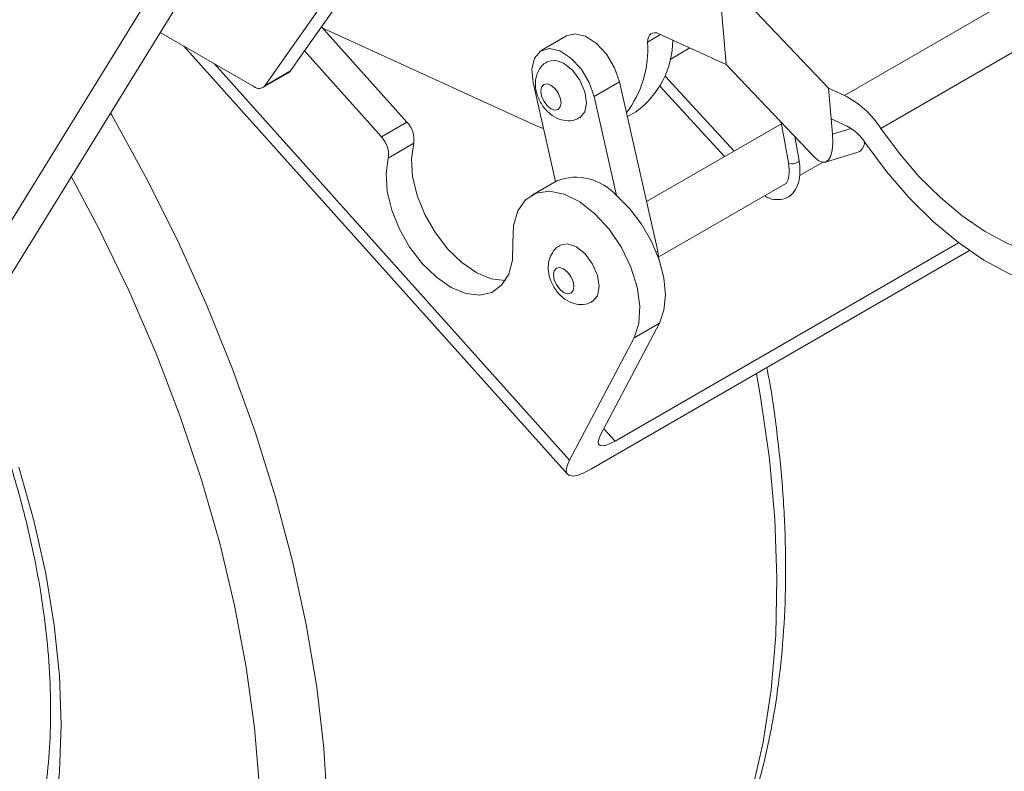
# Model space of a CAD drawing. Header units: inches. Extents: x 0.6 to 16.3, y 0.2 to 11.5.
# Tile 17 of 20: x 13.1 to 14.5, y 7.5 to 8.5. Entities that reach past the tile are written whole.
import ezdxf

# ---------------------------------------------------------------- set-up
doc = ezdxf.new("R2010")
doc.units = ezdxf.units.IN
doc.header["$MEASUREMENT"] = 0

msp = doc.modelspace()

# ---------------------------------------------------------------- linework, layer by layer
at = {"color": 7, "linetype": 'Continuous', "lineweight": 15}
for p, q in [((14.28275516, 8.4006134), (14.98986194, 8.80881746)), ((14.3333295, 8.35486941), (15.04043628, 8.76307346)), ((12.7316613, 7.51400178), (13.42120909, 8.63259438)), ((12.66095063, 7.47318137), (13.35049842, 8.59177398)), ((13.53266534, 8.46234426), (13.60773395, 8.56915343)), ((14.10743107, 8.57186995), (14.26055738, 8.41073375)), ((14.11851799, 8.44365945), (14.10743107, 8.57186995)), ((13.57237861, 8.54874323), (13.477788, 8.41415776)), ((13.67485691, 8.36355059), (13.55624478, 8.49589357)), ((13.33210652, 8.48805113), (13.46247869, 8.41278888)), ((13.55797808, 8.49395961), (13.85108596, 8.36032668)), ((13.89681972, 8.48321186), (13.86146438, 8.46280166)), ((14.02742818, 8.48518886), (14.00936791, 8.47476289)), ((14.0251961, 8.48620651), (14.11851799, 8.44365945)), ((13.3651941, 8.46895008), (13.89802756, 7.87443444)), ((13.51314334, 8.43456796), (13.53266534, 8.46234426)), ((13.63950157, 8.34314039), (13.53266534, 8.46234426)), ((14.04057711, 8.45073432), (14.0681222, 8.46663576)), ((13.40713762, 8.4447366), (13.90084569, 7.89387561)), ((14.24022093, 8.31559035), (14.11851799, 8.44365945)), ((13.47497768, 8.41155118), (13.51033302, 8.43196138)), ((13.477788, 8.41415776), (13.51314334, 8.43456796)), ((14.12974048, 8.32344162), (14.03363897, 8.42757991)), ((13.8503815, 8.41844594), (13.88140626, 8.28111488)), ((13.93504218, 8.39890128), (13.97039752, 8.41931148)), ((13.98010483, 8.37634212), (13.97039752, 8.41931148)), ((14.02671248, 8.41296763), (14.11642373, 8.31575402)), ((13.9660797, 8.26151376), (13.93504218, 8.39890128)), ((14.26055738, 8.41073375), (14.26425302, 8.36799692)), ((14.28275516, 8.4006134), (14.26055738, 8.41073375)), ((14.02343053, 8.18456097), (13.98010483, 8.37634212)), ((13.98127401, 8.37116673), (13.99295295, 8.37790883)), ((13.63950157, 8.34314039), (13.67485691, 8.36355059)), ((14.1953311, 8.36130627), (14.00794042, 8.25312793)), ((14.19499694, 8.36317996), (14.20497257, 8.30724472)), ((14.2864508, 8.35787657), (14.26425302, 8.36799692)), ((14.26610084, 8.3466285), (14.26425302, 8.36799692)), ((14.26610084, 8.3466285), (14.29239351, 8.35458703)), ((13.68442847, 8.33410114), (13.64907313, 8.31369094)), ((14.21973956, 8.3098783), (14.21375373, 8.34344202)), ((14.25640564, 8.30791199), (14.30165479, 8.32160845)), ((14.20496292, 8.30731318), (14.20497257, 8.30724472)), ((14.22059811, 8.28929241), (14.25246953, 8.30769139)), ((13.88324993, 8.28217921), (13.84789459, 8.26176901)), ((14.0248507, 8.17628984), (14.20216239, 8.2786497)), ((14.44134304, 8.19602288), (13.96408546, 7.92050794)), ((13.93146598, 7.8819267), (14.45652549, 8.18503711)), ((14.0212811, 8.18332013), (14.02343053, 8.18456097)), ((14.02515901, 8.17288981), (14.02343053, 8.18456097)), ((13.94367193, 7.92847388), (14.0258519, 8.08454265)), ((13.99049656, 8.06413245), (14.0258519, 8.08454265)), ((13.90084569, 7.89387561), (13.99049656, 8.06413245)), ((13.94858448, 7.93780335), (13.96408546, 7.92050794))]:
    msp.add_line(p, q, dxfattribs=at)
at = {"color": 7, "linetype": 'Continuous', "lineweight": 15, "flags": 128}
for points in [[(13.97039752, 8.41931148), (13.96350134, 8.43912665), (13.95233128, 8.4577305), (13.93823461, 8.47287914), (13.92291159, 8.48274542), (13.90821042, 8.48613931), (13.89681972, 8.48321186)], [(14.00936791, 8.47476289), (14.00962494, 8.47837332), (14.01047624, 8.48152197), (14.01189278, 8.48410143), (14.01382622, 8.4860237), (14.01621061, 8.48722318), (14.01896459, 8.48765896), (14.0219942, 8.48731617), (14.0251961, 8.48620651)], [(13.93504218, 8.39890128), (13.928146, 8.41871644), (13.91697594, 8.4373203), (13.90287927, 8.45246894), (13.88755625, 8.46233522), (13.87285508, 8.46572911), (13.86054892, 8.46224127), (13.85212209, 8.45229238), (13.84859098, 8.43708242), (13.8503815, 8.41844594)], [(13.92453165, 8.39030442), (13.92210951, 8.40576414), (13.91521184, 8.4216668), (13.90488875, 8.43559137), (13.89271184, 8.44541794), (13.88053493, 8.44965053), (13.87024628, 8.44766458)], [(13.51314334, 8.43456796), (13.51185867, 8.43308939), (13.51033403, 8.43196197), (13.51033302, 8.43196138)], [(13.88917631, 8.39030442), (13.8880998, 8.39717541), (13.88503417, 8.40424326), (13.88044613, 8.41043195), (13.87503417, 8.41479932), (13.86962221, 8.41668047), (13.86503417, 8.41578901), (13.86196854, 8.41226067), (13.86089204, 8.40663259), (13.86196854, 8.3997616), (13.86503417, 8.39269375), (13.86962221, 8.38650506), (13.87503417, 8.38213769), (13.88044613, 8.38025654), (13.88503417, 8.381148), (13.8880998, 8.38467635), (13.88917631, 8.39030442)], [(13.91522388, 8.36970942), (13.92210951, 8.37764125), (13.92453165, 8.39030442)], [(13.26309605, 8.37610152), (13.26485502, 8.37305958), (13.31224335, 8.28714663), (13.35610025, 8.19971162), (13.39622561, 8.11115351), (13.43243636, 8.02187637), (13.46456727, 7.93228754), (13.49247173, 7.84279581), (13.51602243, 7.7538095), (13.5351119, 7.66573463), (13.54965304, 7.57897307), (13.55957952, 7.4939207), (13.56484603, 7.41096558)], [(13.85108596, 8.36032668), (13.85827654, 8.35722087), (13.86477972, 8.35471223)], [(14.24022093, 8.31559035), (14.24624481, 8.31037104), (14.25182416, 8.30781584), (14.25674458, 8.30802294), (14.26081697, 8.31098437), (14.26388483, 8.31658635), (14.26583027, 8.32461357), (14.26657852, 8.33475756), (14.26610084, 8.3466285)], [(14.56911588, 8.17650428), (14.53927951, 8.18358975), (14.50857756, 8.19557618), (14.4774949, 8.21227428), (14.44652239, 8.23342035), (14.41614917, 8.25868043), (14.38685492, 8.2876556), (14.35910227, 8.31988828), (14.3333295, 8.35486941)], [(13.81190662, 8.14375278), (13.81140614, 8.14372944), (13.79227539, 8.14606338), (13.77191947, 8.15444512), (13.75144021, 8.16842098), (13.73194612, 8.18723446), (13.71449239, 8.20986722), (13.70002375, 8.2350942), (13.68932336, 8.26154988), (13.68297043, 8.28780228), (13.68130882, 8.31243039), (13.68442847, 8.33410114)], [(14.58120812, 8.13115871), (14.54710941, 8.13925639), (14.51202147, 8.15295517), (14.47649842, 8.17203871), (14.44110127, 8.19620565), (14.40638902, 8.22507431), (14.37290988, 8.25818879), (14.34119256, 8.29502613), (14.31173797, 8.33500457)], [(13.82233751, 8.19544846), (13.82173455, 8.17206021), (13.81639813, 8.15220784), (13.80661709, 8.1369659), (13.79292086, 8.12715943), (13.7760508, 8.12331924), (13.75692005, 8.12565318), (13.73656413, 8.13403492), (13.71608487, 8.14801078), (13.69659078, 8.16682426), (13.67913705, 8.18945702), (13.66466841, 8.21468399), (13.65396802, 8.24113968), (13.64761509, 8.26739208), (13.64595348, 8.29202019), (13.64907313, 8.31369094)], [(14.20497257, 8.30724472), (14.20540737, 8.30655651), (14.20690819, 8.30589038), (14.20923841, 8.3056309), (14.21204326, 8.30581758), (14.21489574, 8.306422), (14.21736157, 8.30735214), (14.21906536, 8.30846639), (14.21974772, 8.30959513), (14.21973956, 8.3098783)], [(13.4700052, 7.44018651), (13.46323375, 7.52234346), (13.45175204, 7.60648354), (13.43561598, 7.69219681), (13.41490421, 7.7790657), (13.38971762, 7.86666697), (13.36017892, 7.95457386), (13.32643202, 8.04235809), (13.28864133, 8.12959197), (13.24699097, 8.21585052), (13.20876932, 8.28797206)], [(13.99049656, 8.06413245), (13.99715392, 8.08394946), (13.99865672, 8.10789912), (13.99491571, 8.13455864), (13.98615311, 8.1623442), (13.97288951, 8.18960511), (13.95591287, 8.21472183), (13.93623176, 8.23620222), (13.9150154, 8.25277015), (13.89352422, 8.26344136), (13.87303498, 8.26758187), (13.85476492, 8.26494571), (13.83979944, 8.2556895), (13.82902761, 8.24036311), (13.82308937, 8.21987709), (13.82233751, 8.19544846)], [(14.0258519, 8.08454265), (14.03210837, 8.10234459), (14.03413077, 8.12365575), (14.03181994, 8.14743133), (14.02528919, 8.17250569), (14.01485868, 8.19764955), (14.00103979, 8.22163019), (13.98451, 8.24327193), (13.9660797, 8.26151376)], [(13.94220932, 8.13514371), (13.93978718, 8.15060343), (13.93288951, 8.16650609), (13.92256642, 8.18043066), (13.91038951, 8.19025723), (13.8982126, 8.19448982), (13.88792395, 8.19250387)], [(13.90685398, 8.13514371), (13.90577747, 8.1420147), (13.90271184, 8.14908255), (13.8981238, 8.15527124), (13.89271184, 8.15963861), (13.88729988, 8.16151976), (13.88271184, 8.1606283), (13.87964621, 8.15709996), (13.87856971, 8.15147188), (13.87964621, 8.14460089), (13.88271184, 8.13753304), (13.88729988, 8.13134435), (13.89271184, 8.12697698), (13.8981238, 8.12509583), (13.90271184, 8.12598729), (13.90577747, 8.12951564), (13.90685398, 8.13514371)], [(13.93290155, 8.11454871), (13.93978718, 8.12248054), (13.94220932, 8.13514371)], [(13.99401803, 7.13729131), (14.00986313, 7.15415383), (14.04707483, 7.20032465), (14.08024652, 7.25157431), (14.10922685, 7.30766897), (14.1338836, 7.36835269), (14.15410425, 7.43334858), (14.16979654, 7.50236008), (14.18088889, 7.5750723), (14.18733066, 7.65115348), (14.18909247, 7.73025648), (14.18616629, 7.81202036), (14.17856546, 7.89607205), (14.16632467, 7.98202806), (14.16063275, 8.01422186)], [(13.96408546, 7.92050794), (13.95747508, 7.91707135), (13.95169293, 7.9148573), (13.94696123, 7.91395088), (13.94346181, 7.91438693), (13.94132915, 7.91614868), (13.94064521, 7.91916844), (13.94143627, 7.92333015), (13.94367193, 7.92847388)], [(13.90084569, 7.89387561), (13.8974922, 7.88616001), (13.89630561, 7.87991744), (13.89733152, 7.87538781), (13.90053051, 7.87274518), (13.90577964, 7.87209111), (13.91287719, 7.87345074), (13.9215504, 7.87677181), (13.93146598, 7.8819267)], [(13.13575415, 7.88450058), (13.15675396, 7.8103027), (13.17324293, 7.73691835), (13.18510845, 7.66484883), (13.19226945, 7.59458642), (13.19467702, 7.52661111), (13.19231472, 7.46138723), (13.18519867, 7.39936032), (13.17337749, 7.34095409), (13.15693193, 7.28656752), (13.13597433, 7.23657212)]]:
    msp.add_lwpolyline(points, dxfattribs=at)
at = {"color": 7, "linetype": 'Continuous', "lineweight": 15}
for centre, radius, start, end in [((13.86192492, 8.46504083), 0.14776316, 323.11031445, 3.77249237), ((13.92172056, 8.47760964), 0.12253286, 305.54434513, 359.957132), ((13.46943339, 8.42130155), 0.01099242, 230.75183192, 319.46720414), ((14.22367529, 8.28446561), 0.13031017, 32.70260818, 63.03932744), ((13.64990368, 8.33916019), 0.03489349, 351.6635636, 44.34650333), ((14.25691087, 8.29980267), 0.06515509, 32.70260818, 63.03932744), ((13.61454834, 8.31874999), 0.03489349, 351.6635636, 44.34650333), ((14.29453781, 8.33619055), 0.01622618, 296.01526394, 0.76027241), ((13.90971198, 8.21191361), 0.07508325, 41.34581023, 110.63639567)]:
    msp.add_arc(centre, radius, start, end, dxfattribs=at)
for points, knots in [([(13.87043204, 8.44729412), (13.86954267, 8.44692673), (13.8648996, 8.44500877), (13.85906465, 8.43780359), (13.8542168, 8.42715061), (13.85301496, 8.41482565), (13.85551513, 8.40114307), (13.86242966, 8.38674456), (13.8730865, 8.37470594), (13.88579728, 8.36709397), (13.89877872, 8.36478806), (13.90911338, 8.3660589), (13.91371702, 8.36929932), (13.91499154, 8.37019643)], [0, 0, 0, 0, 0.0225620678, 0.1177875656, 0.2061150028, 0.2996164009, 0.4063092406, 0.5255654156, 0.652967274, 0.7664699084, 0.8683155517, 0.963543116, 1, 1, 1, 1]), ([(14.17201419, 8.26124551), (14.17296266, 8.26059968), (14.17819316, 8.25703808), (14.18804073, 8.25525677), (14.20088132, 8.25660186), (14.21152209, 8.26392825), (14.21847059, 8.27560571), (14.22153422, 8.29035447), (14.22099607, 8.30249241), (14.21986659, 8.30913163), (14.21973956, 8.3098783)], [0, 0, 0, 0, 0.034942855, 0.19269967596, 0.34209684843, 0.50066527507, 0.65492412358, 0.81593229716, 0.9792990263, 1, 1, 1, 1]), ([(14.20497257, 8.30724472), (14.20535612, 8.30457419), (14.2064756, 8.29677975), (14.20581974, 8.28594619), (14.20327634, 8.28087205), (14.20216239, 8.2786497)], [0, 0, 0, 0, 0.2265588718, 0.6612522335, 1, 1, 1, 1]), ([(13.88810971, 8.19213341), (13.88722034, 8.19176602), (13.88257727, 8.18984806), (13.87674232, 8.18264288), (13.87189447, 8.1719899), (13.87069263, 8.15966494), (13.8731928, 8.14598236), (13.88010733, 8.13158385), (13.89076417, 8.11954523), (13.90347495, 8.11193326), (13.91645639, 8.10962735), (13.92679105, 8.11089819), (13.93139469, 8.11413861), (13.93266921, 8.11503572)], [0, 0, 0, 0, 0.0225620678, 0.1177875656, 0.2061150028, 0.2996164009, 0.4063092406, 0.5255654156, 0.652967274, 0.7664699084, 0.8683155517, 0.963543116, 1, 1, 1, 1]), ([(13.06262944, 8.05090221), (13.06450348, 8.04684479), (13.0767405, 8.02035079), (13.09601554, 7.97076723), (13.12003459, 7.90268246), (13.13995783, 7.83486257), (13.15605968, 7.76784553), (13.16815287, 7.70205471), (13.17621392, 7.63793503), (13.18021743, 7.57591096), (13.18018142, 7.51639136), (13.17615523, 7.4597605), (13.16822145, 7.40637811), (13.15649262, 7.35656582), (13.14110169, 7.31060129), (13.12219261, 7.2686942), (13.09987245, 7.23103539), (13.07428877, 7.19763229), (13.04522824, 7.16900832), (13.02051293, 7.14923556), (13.0044702, 7.14076165), (13.00024448, 7.13852958)], [0, 0, 0, 0, 0.0102897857, 0.067189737, 0.1240538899, 0.1808718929, 0.2376339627, 0.2943315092, 0.3509581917, 0.4075116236, 0.46399602, 0.5204261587, 0.5768330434, 0.6332515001, 0.6897568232, 0.7464642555, 0.8035338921, 0.8611636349, 0.9195520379, 0.9788096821, 1, 1, 1, 1]), ([(13.99419216, 7.13786275), (13.99569213, 7.13926068), (14.01118596, 7.15370048), (14.03730721, 7.18563011), (14.07214272, 7.23378607), (14.10281275, 7.28686441), (14.12965221, 7.3440836), (14.15239417, 7.40539955), (14.17095009, 7.47051424), (14.18521242, 7.53914904), (14.19511268, 7.61098347), (14.20062189, 7.68568216), (14.20169776, 7.7629109), (14.19848433, 7.84229068), (14.19054687, 7.92360019), (14.18262825, 7.98383828), (14.17609273, 8.01718486), (14.17504304, 8.02254075)], [0, 0, 0, 0, 0.0078064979, 0.0806365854, 0.1539186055, 0.2277487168, 0.3021537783, 0.3770986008, 0.4525033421, 0.528265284, 0.6042787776, 0.6804492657, 0.7567003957, 0.8329707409, 0.9092169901, 0.98541907, 1, 1, 1, 1])]:
    msp.add_open_spline(points, degree=3, knots=knots, dxfattribs=at)

doc.saveas('drawing.dxf')
